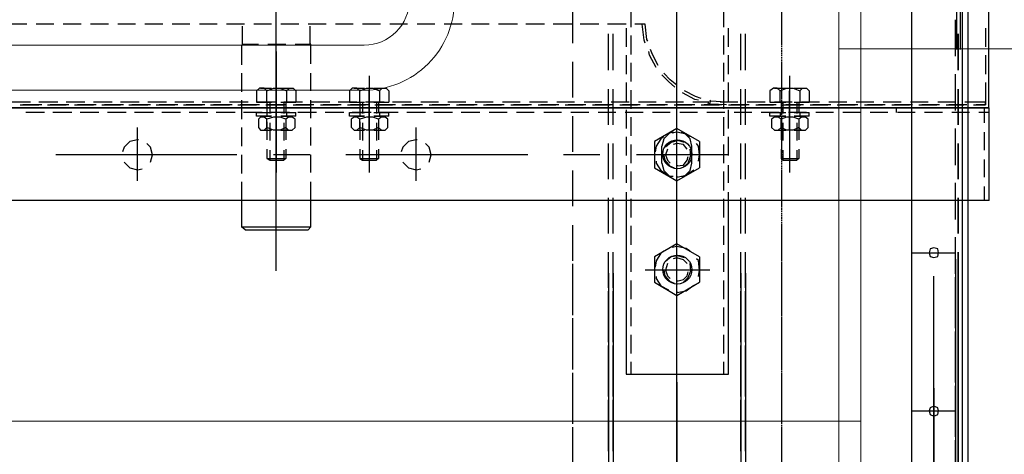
# Model space of a CAD drawing. Header units: millimetres. Extents: x -1574 to 74790, y -2818 to 13830.
# Tile 61 of 92: x 15150 to 15478, y 7409 to 7553. Entities that reach past the tile are written whole.
import ezdxf
from ezdxf.enums import TextEntityAlignment as Align

# ---------------------------------------------------------------- set-up
doc = ezdxf.new("R2010")
doc.units = ezdxf.units.MM
doc.header["$MEASUREMENT"] = 0
doc.linetypes.add('DASHED', pattern=[0.75, 0.5, -0.25])
doc.layers.get('0').update_dxf_attribs({"lineweight": 5})
for name, color, linetype, lineweight, true_color in [('A-CEILING-01', 7, 'Continuous', 5, 0xd56ca8), ('A-CEILING-05', 7, 'Continuous', 5, 0x139b48), ('ACMV-FA-DUCT', 150, 'Continuous', 20, 0x007fff), ('M-MEP-ELLG-LIGHT', 5, 'Continuous', 15, 0x0000ff), ('RCP LAYOUT', 9, 'Continuous', 13, 0x808080)]:
    doc.layers.add(name, color=color, linetype=linetype, lineweight=lineweight, true_color=true_color)
doc.layers.add('A-LIGHT', color=1, linetype='Continuous', lineweight=5)
doc.layers.add('ACMV-DUCT-THERMAL-EXT-INS', color=9, linetype='DASHED', true_color=0x808080)
doc.layers.add('ACMV-EQP-CHW', color=30, linetype='Continuous', true_color=0xff7f00)
doc.layers.add('ACMV-SA-DUCT-TAG', color=7, linetype='Continuous')
doc.styles.add('Romans', font='Romans.shx')
doc.styles.get("Standard").update_dxf_attribs({"font": 'romans.shx'})
doc.dimstyles.new('100_Romans_Dot', dxfattribs={"dimtxt": 100, "dimasz": 100, "dimexe": 50, "dimexo": 50, "dimgap": 50, "dimtad": 1, "dimdec": 0, "dimzin": 0, "dimdsep": 46, "dimtxsty": 'Romans', "dimblk": 'DOT', "dimcen": 0.09, "dimclrd": 256, "dimclre": 256, "dimadec": 0, "dimazin": 0, "dimtfac": 1, "dimtdec": 0, "dimtofl": 0, "dimtmove": 0, "dimatfit": 3, "dimldrblk": 'DOT', "dimfxl": 1, "dimtolj": 1, "dimtzin": 0, "dimarcsym": 0})

# ---------------------------------------------------------------- blocks, each defined once
blk = doc.blocks.new('LIGHT-600X600MM')
at = {"color": 0}
blk.add_line((300, 0), (-300, 0), dxfattribs=at)
blk.add_lwpolyline([(-300, 300), (-300, -300), (300, -300), (300, 300)], close=True, dxfattribs=at)
for points in [[(-165, 160), (-165, 140, 0.414214), (-135, 110), (135, 110, 0.414214), (165, 140), (165, 160, 0.414214), (135, 190), (-135, 190, 0.414214)], [(-150, 160), (-150, 140, 0.414214), (-135, 125), (135, 125, 0.414214), (150, 140), (150, 160, 0.414214), (135, 175), (-135, 175, 0.414214)]]:
    blk.add_lwpolyline(points, format="xyb", close=True, dxfattribs=at)
blk.add_attdef('E', text='', height=100).set_placement((400, 250), align=Align.MIDDLE_CENTER)
blk = doc.blocks.new('A$C98a85b24')
at = {"layer": 'M-MEP-ELLG-LIGHT', "color": 8, "true_color": 0x808080}
blk.add_blockref('LIGHT-600X600MM', (10939.99, 7419.99), dxfattribs=at)
blk = doc.blocks.new('XR-CP-DS')
at = {"layer": 'A-CEILING-01', "true_color": 0x808080}
h = blk.add_hatch(dxfattribs=at)
h.set_pattern_fill('ANSI37', color=8, scale=2000)
edge = h.paths.add_edge_path()
edge.add_line((17350, 13380), (12020, 13380))
edge.add_line((12020, 13380), (12020, 13280))
edge.add_line((12020, 13280), (11820, 13280))
edge.add_line((11820, 13280), (11820, 13380))
edge.add_line((11820, 13380), (6090, 13380))
edge.add_line((6090, 13380), (6090, 13280))
edge.add_line((6090, 13280), (5890, 13280))
edge.add_line((5890, 13280), (5890, 13380))
edge.add_line((5890, 13380), (350, 13380))
edge.add_line((350, 13380), (200, 13380))
edge.add_line((200, 13380), (200, 4520))
edge.add_line((200, 4520), (650, 4520))
edge.add_line((650, 4520), (650, 4220))
edge.add_line((650, 4220), (200, 4220))
edge.add_line((200, 4220), (200, 3270))
edge.add_line((200, 3270), (3945, 3270))
edge.add_line((3945, 3270), (3945, 3920))
edge.add_line((3945, 3920), (6135, 3920))
edge.add_line((6135, 3920), (6135, 3270))
edge.add_line((6135, 3270), (9805, 3270))
edge.add_line((9805, 3270), (9805, 3070))
edge.add_line((9805, 3070), (10125.7, 3070))
edge.add_line((10125.7, 3070), (10125.7, 3423))
edge.add_line((10125.7, 3423), (11242.06, 4539.36))
edge.add_line((11242.06, 4539.36), (10770.13, 5011.3))
edge.add_line((10770.13, 5011.3), (11904.42, 6145.58))
edge.add_line((11904.42, 6145.58), (14298.83, 8540))
edge.add_line((14298.83, 8540), (14450, 8540))
edge.add_line((14450, 8540), (14450, 9620))
edge.add_line((14450, 9620), (14450, 12330))
edge.add_arc((15200, 12330), 750, 90, 180, ccw=False)
edge.add_line((15200, 13080), (17350, 13080))
edge.add_line((17350, 13080), (17350, 13380))
h.paths.add_polyline_path([(5890.13, 11294.23), (6090.12, 11294.23), (6090.12, 11094.22), (5890.13, 11094.22)], flags=16)
h.paths.add_polyline_path([(5890.13, 9330), (6090.12, 9330), (6090.12, 9129.99), (5890.13, 9129.99)], flags=16)
h.paths.add_polyline_path([(5890, 8418.41), (6090, 8418.41), (6090, 8218.41), (5890, 8218.41)], flags=16)
h.paths.add_polyline_path([(5890, 6030), (6090, 6030), (6090, 5829.99), (5890, 5829.99)], flags=16)
h.paths.add_polyline_path([(11820, 8418.41), (12020, 8418.41), (12020, 8218.41), (11820, 8218.41)], flags=16)
h.paths.add_polyline_path([(11820, 9330), (12020, 9330), (12020, 9129.99), (11820, 9129.99)], flags=16)
h.paths.add_polyline_path([(11820.13, 11294.23), (12020.12, 11294.23), (12020.12, 11094.22), (11820.13, 11094.22)], flags=16)
at = {"layer": 'A-CEILING-05', "color": 8, "linetype": 'Continuous', "true_color": 0x808080}
blk.add_line((15430, 3520), (15430, 9520), dxfattribs=at)
at = {"layer": 'A-LIGHT', "color": 8, "true_color": 0x808080}
blk.add_blockref('A$C98a85b24', (4190, 0), dxfattribs=at)
blk = doc.blocks.new('A$C5c7590bd')
at = {"layer": 'ACMV-DUCT-THERMAL-EXT-INS'}
blk.add_lwpolyline([(-3336.23, 1998.53), (-3361.26, 2449.09), (-3360.29, 2696.28), (-3360.29, 2883.47, -0.413414), (-2441.32, 3802.46), (203.74, 3806.26), (203.77, 9539), (841.77, 9539), (841.74, 3168.31), (-2441.28, 3164.46, 0.414227), (-2722.29, 2883.46), (-2722.29, 2446.78), (-2747.32, 1995.8)], format="xyb", dxfattribs=at)
at = {"layer": 'ACMV-FA-DUCT'}
for points in [[(222.77, 9520), (822.77, 9520), (822.74, 7543.72), (222.74, 7543.72)], [(222.74, 7543.72), (822.74, 7543.72), (822.74, 7243.72), (222.74, 7243.72)]]:
    blk.add_lwpolyline(points, close=True, dxfattribs=at)
blk = doc.blocks.new('AHU-5 TR-CARRIER')
at = {"layer": 'ACMV-EQP-CHW'}
for points in [[(45.85, 493.93), (1154.54, 493.93), (1154.54, 747.45)], [(44.6, 510.77), (1185.41, 510.77), (1185.41, 706.29)], [(538.23, 519.5), (901.81, 519.5)], [(875.3, 518.57), (881.54, 518.57)], [(884.34, 518.57), (890.59, 518.57)], [(893.39, 518.57), (900.87, 518.57)], [(899.94, 518.57), (899.94, 511.71)], [(900.87, 518.57), (899.95, 518.57)], [(900.87, 514.52), (900.87, 518.57)], [(900.87, 518.56), (900.87, 515.45)], [(901.81, 519.81), (901.81, 84.51)], [(932.67, 519.81), (901.81, 519.81)], [(901.81, 82.02), (901.81, 519.5)], [(906.79, 518.26), (901.81, 518.26)], [(903.37, 519.81), (903.37, 516.38)], [(915.84, 518.26), (909.92, 518.26)], [(924.88, 518.26), (918.96, 518.26)], [(932.67, 518.26), (928, 518.26)], [(932.67, 519.81), (932.67, 84.51)], [(45.85, 512.65), (1157.35, 512.65)], [(900.87, 512.33), (900.87, 506.4)], [(900.87, 505.47), (900.87, 511.39)], [(903.37, 513.27), (903.37, 507.35)], [(557.87, 510.15), (882.47, 510.15)], [(867.82, 508.9), (882.47, 508.9)], [(884.66, 508.59), (872.5, 508.59)], [(902.75, 508.59), (890.59, 508.59)], [(899.94, 508.59), (899.94, 502.67)], [(920.84, 508.59), (908.67, 508.59)], [(938.92, 508.59), (926.76, 508.59)], [(957, 508.59), (944.84, 508.59)], [(949.99, 493.93), (949.99, 508.59)], [(952.17, 508.59), (1180.27, 508.59)], [(970.25, 508.59), (958.09, 508.59)], [(975.1, 508.59), (962.92, 508.59)], [(988.34, 508.59), (976.18, 508.59)], [(993.17, 508.59), (981.32, 508.59)], [(1006.42, 508.59), (994.26, 508.59)], [(1011.27, 508.59), (999.41, 508.59)], [(1002.53, 493.93), (1002.53, 508.59)], [(1024.51, 508.59), (1012.35, 508.59)], [(903.37, 504.22), (903.37, 498.3)], [(900.87, 503.29), (900.87, 497.37)], [(900.87, 496.42), (900.87, 502.35)], [(1162.8, 501.42), (957.78, 501.42)], [(995.05, 501.42), (1029.96, 501.42)], [(899.94, 499.55), (899.94, 493.62)], [(900.87, 494.25), (900.87, 488.32)], [(903.37, 495.18), (903.37, 489.25)], [(900.87, 487.38), (900.87, 493.31)], [(899.94, 490.5), (899.94, 484.57)], [(903.37, 488.95), (901.81, 488.95)], [(900.87, 485.2), (900.87, 479.28)], [(903.37, 486.14), (903.37, 480.21)], [(899.94, 481.47), (899.94, 475.53)], [(900.87, 478.34), (900.87, 484.27)], [(900.87, 476.16), (900.87, 470.24)], [(900.87, 469.3), (900.87, 475.22)], [(903.37, 477.1), (903.37, 471.17)], [(899.94, 472.42), (899.94, 466.5)], [(903.37, 468.05), (903.37, 462.13)], [(900.87, 467.11), (900.87, 461.19)], [(900.87, 460.25), (900.87, 466.18)], [(899.94, 463.37), (899.94, 457.45)], [(896.2, 456.83), (895.25, 457.77), (895.25, 459.01), (896.2, 459.94)], [(895.25, 454.96), (895.25, 458.7)], [(896.2, 459.94), (899.95, 459.94)], [(899.94, 454.96), (899.94, 459.94)], [(903.37, 454.96), (903.37, 459.94)], [(904.61, 459.94), (903.37, 459.94)], [(903.37, 459.01), (903.37, 453.09)], [(904.61, 459.94), (904.61, 454.96)], [(904.61, 454.96), (904.61, 458.39)], [(905.55, 459.63), (904.92, 458.7), (904.92, 457.45), (905.55, 456.52), (904.92, 454.64), (904.92, 452.46), (905.55, 450.59), (904.92, 449.66), (904.92, 448.4), (905.55, 447.47), (908.36, 447.47)], [(908.36, 459.63), (905.56, 459.63)], [(908.36, 456.52), (909.29, 457.45), (909.29, 458.7), (908.36, 459.63)], [(909.29, 454.96), (909.29, 458.39)], [(896.2, 450.28), (895.25, 452.46), (895.25, 454.64), (896.2, 456.82), (899.95, 456.82)], [(899.94, 456.52), (903.37, 456.52)], [(899.94, 455.89), (903.67, 455.89)], [(900.87, 458.07), (900.87, 452.15)], [(900.87, 451.21), (900.87, 457.13)], [(903.37, 456.83), (904.61, 456.83)], [(905.56, 456.51), (908.36, 456.51), (909.29, 454.64), (909.29, 452.46), (908.36, 450.59), (905.56, 450.59)], [(906.48, 456.52), (912.42, 456.52)], [(906.8, 455.89), (912.72, 455.89)], [(915.53, 456.52), (918.64, 456.52)], [(915.84, 455.89), (919.27, 455.89)], [(918.64, 450.59), (918.64, 456.51), (919.27, 455.89)], [(918.64, 450.59), (919.27, 451.21), (919.27, 455.89)], [(891.21, 453.4), (923.32, 453.4)], [(895.25, 448.41), (895.25, 452.15)], [(909.29, 453.4), (896.2, 453.4)], [(899.63, 453.4), (908.67, 453.4)], [(899.94, 454.33), (899.94, 448.4)], [(899.95, 446.85), (899.95, 452.15)], [(903.37, 446.85), (903.37, 452.15)], [(904.61, 448.72), (904.61, 452.15)], [(904.61, 452.15), (904.61, 446.84)], [(909.29, 448.72), (909.29, 452.15)], [(880.29, 450.9), (868.13, 450.9)], [(898.38, 450.9), (886.53, 450.9)], [(899.95, 450.28), (896.2, 450.28), (895.25, 449.34), (895.25, 448.1), (896.2, 446.85), (899.95, 446.85)], [(899.94, 451.21), (903.67, 451.21)], [(899.94, 450.59), (903.37, 450.59)], [(900.87, 449.03), (900.87, 443.11)], [(903.37, 450.28), (904.61, 450.28)], [(903.37, 449.96), (903.37, 444.04)], [(916.46, 450.9), (904.62, 450.9)], [(906.48, 450.59), (912.42, 450.59)], [(906.8, 451.21), (912.72, 451.21)], [(908.36, 447.47), (909.29, 448.41), (909.29, 449.65), (908.36, 450.59)], [(915.53, 450.59), (918.64, 450.59)], [(915.84, 451.21), (919.27, 451.21)], [(934.54, 450.9), (922.7, 450.9)], [(952.64, 450.9), (940.79, 450.9)], [(965.89, 450.9), (953.73, 450.9)], [(970.72, 450.9), (958.87, 450.9)], [(983.97, 450.9), (971.81, 450.9)], [(988.81, 450.9), (976.96, 450.9)], [(1002.05, 450.9), (989.9, 450.9)], [(1006.89, 450.9), (995.04, 450.9)], [(1020.14, 450.9), (1007.98, 450.9)], [(1025.29, 450.9), (1013.13, 450.9)], [(899.94, 445.29), (899.94, 439.37)], [(900.87, 442.17), (900.87, 448.1)], [(904.61, 446.85), (903.37, 446.85)], [(889.34, 438.74), (877.18, 438.74)], [(907.42, 438.74), (895.57, 438.74)], [(900.87, 439.99), (900.87, 434.07)], [(900.87, 433.13), (900.87, 439.05)], [(903.37, 440.93), (903.37, 435)], [(925.5, 438.74), (913.65, 438.74)], [(943.59, 438.74), (931.74, 438.74)], [(961.68, 438.74), (949.82, 438.74)], [(956.84, 438.74), (1184.94, 438.74)], [(974.94, 438.74), (962.77, 438.74)], [(979.76, 438.74), (967.92, 438.74)], [(993.01, 438.74), (980.86, 438.74)], [(997.86, 438.74), (986, 438.74)], [(1011.1, 438.74), (998.94, 438.74)], [(1015.93, 438.74), (1004.08, 438.74)], [(889.34, 437.18), (877.18, 437.18)], [(907.42, 437.18), (895.57, 437.18)], [(899.94, 436.24), (899.94, 430.32)], [(925.5, 437.18), (913.65, 437.18)], [(943.59, 437.18), (931.74, 437.18)], [(961.68, 437.18), (949.82, 437.18)], [(956.84, 437.18), (1184.94, 437.18)], [(974.94, 437.18), (962.77, 437.18)], [(979.76, 437.18), (967.92, 437.18)], [(993.01, 437.18), (980.86, 437.18)], [(997.86, 437.18), (986, 437.18)], [(1011.1, 437.18), (998.94, 437.18)], [(1015.93, 437.18), (1004.08, 437.18)], [(881.54, 433.13), (875.29, 433.13)], [(890.59, 433.13), (884.34, 433.13)], [(899.63, 433.13), (893.39, 433.13)], [(899.94, 432.5), (899.63, 427.21), (899.31, 426.89)], [(900.87, 432.5), (900.56, 427.21), (900.25, 426.27)], [(908.67, 433.13), (902.44, 433.13)], [(917.71, 433.13), (911.48, 433.13)], [(917.4, 432.82), (917.4, 402.57)], [(926.76, 433.13), (920.84, 433.13)], [(932.67, 433.13), (929.88, 433.13)], [(932.67, 399.13), (990.37, 399.13), (990.37, 433.13), (932.67, 433.13)], [(875, 431.57), (868.76, 431.57)], [(884.04, 431.57), (877.81, 431.57)], [(893.08, 431.57), (886.84, 431.57)], [(902.11, 431.57), (895.89, 431.57)], [(900.87, 430.94), (900.87, 425.01)], [(900.87, 424.08), (900.87, 430.01)], [(903.37, 431.88), (903.37, 425.95)], [(911.16, 431.57), (904.93, 431.57)], [(920.2, 431.57), (913.98, 431.57)], [(929.25, 431.57), (923.01, 431.57)], [(938.29, 431.57), (932.05, 431.57)], [(947.33, 431.57), (941.1, 431.57)], [(956.37, 431.57), (950.14, 431.57)], [(965.42, 431.57), (959.19, 431.57)], [(974.46, 431.57), (968.23, 431.57)], [(983.51, 431.57), (977.27, 431.57)], [(990.37, 431.57), (986.31, 431.57)], [(899.94, 427.21), (899.94, 421.28)], [(917.4, 426.89), (917.4, 405.38)], [(955.75, 426.89), (955.75, 405.38)], [(898.69, 424.08), (898.06, 422.22), (896.2, 418.47)], [(899.32, 423.15), (899, 421.9), (896.82, 417.84)], [(903.37, 422.83), (903.37, 416.91)], [(913.03, 423.46), (908.67, 415.97), (913.03, 408.5)], [(913.03, 423.46), (921.77, 423.46)], [(919.58, 423.15), (917.4, 423.46), (914.59, 423.15), (913.65, 422.53)], [(921.77, 408.5), (926.13, 415.97), (921.77, 423.46)], [(951.39, 423.46), (947.02, 415.97), (951.39, 408.5)], [(951.39, 423.46), (959.81, 423.46)], [(957.93, 423.15), (955.75, 423.46), (952.63, 423.15), (952.01, 422.53)], [(959.81, 408.5), (964.17, 415.97), (959.81, 423.46)], [(900.87, 421.91), (900.87, 415.97)], [(900.87, 415.04), (900.87, 420.97)], [(914.59, 420.97), (912.09, 420.34), (910.23, 418.47), (909.91, 417.53)], [(911.48, 420.34), (910.54, 419.1), (909.92, 415.97), (910.22, 414.42)], [(915.53, 419.41), (913.97, 418.15), (913.65, 415.97), (913.97, 414.73)], [(920.21, 420.97), (914.59, 420.97)], [(921.45, 418.16), (920.2, 419.72), (917.71, 420.66), (915.53, 420.34)], [(921.14, 416.29), (921.14, 415.97), (920.84, 418.16), (919.27, 419.41), (918.02, 419.72)], [(924.57, 417.53), (924.57, 418.47), (922.7, 420.34), (920.21, 420.97)], [(924.88, 416.29), (924.88, 415.97), (924.26, 419.1), (922.7, 421.28), (922.4, 421.59)], [(949.51, 420.34), (948.59, 419.1), (947.96, 415.97), (948.27, 414.42)], [(953.57, 419.41), (952.33, 418.15), (951.7, 415.97), (952.01, 414.73)], [(959.81, 418.16), (958.25, 419.72), (956.06, 420.66), (953.57, 420.34)], [(959.49, 416.29), (959.49, 415.97), (958.87, 418.16), (957.63, 419.41), (956.37, 419.72)], [(963.23, 416.29), (963.23, 415.97), (962.62, 419.1), (961.06, 421.28), (960.75, 421.59)], [(905.24, 415.97), (844.75, 415.97)], [(943.59, 415.97), (883.41, 415.97)], [(894.32, 415.97), (892.45, 413.8), (890.27, 411.61)], [(936.74, 415.97), (898.06, 415.97)], [(899.94, 418.16), (899.94, 412.23)], [(913.35, 418.47), (912.72, 416.29), (913.35, 414.1), (914.9, 412.23)], [(929.24, 415.97), (917.4, 415.97)], [(1005.95, 415.97), (941.4, 415.97)], [(951.7, 418.47), (951.07, 416.29), (951.39, 414.1), (952.95, 412.23)], [(967.92, 415.97), (955.75, 415.97)], [(1040.26, 415.97), (979.76, 415.97)], [(993, 415.97), (1173.1, 415.97)], [(1017.03, 415.97), (1005.18, 415.97)], [(894.95, 415.35), (893.08, 413.17), (890.89, 410.99)], [(900.87, 412.85), (900.87, 406.93)], [(903.37, 413.79), (903.37, 407.87)], [(909.92, 414.73), (910.22, 413.48), (912.09, 411.61), (914.59, 410.98)], [(915.53, 412.85), (917.4, 412.23), (919.27, 412.85), (920.21, 413.79)], [(917.72, 411.61), (919.27, 411.93), (921.14, 413.48), (921.77, 415.05)], [(919.58, 409.12), (920.21, 409.12), (922.7, 410.68), (924.26, 413.17)], [(920.2, 410.99), (922.7, 411.61), (924.57, 413.48), (924.57, 414.73)], [(953.57, 412.85), (955.75, 412.23), (957.63, 412.85), (958.56, 413.79)], [(955.75, 411.61), (957.63, 411.93), (959.49, 413.48), (960.12, 415.05)], [(957.93, 409.12), (958.56, 409.12), (961.06, 410.68), (962.3, 413.17)], [(887.78, 409.74), (884.04, 407.87), (882.47, 407.24)], [(888.4, 409.12), (884.34, 406.93), (883.1, 406.62)], [(899.94, 409.12), (899.94, 403.2)], [(900.87, 406), (900.87, 411.93)], [(911.48, 411.61), (912.09, 410.68), (914.59, 409.12), (916.46, 408.81)], [(920.21, 410.98), (914.59, 410.98)], [(949.51, 411.61), (950.14, 410.68), (952.64, 409.12), (954.82, 408.81)], [(879.66, 406.31), (879.04, 406), (874.05, 405.38), (874.05, 401.95)], [(913.03, 408.5), (921.77, 408.5)], [(951.39, 408.5), (959.81, 408.5)], [(880.29, 405.38), (879.36, 405.06), (874.05, 404.44)], [(900.87, 403.82), (900.87, 397.89)], [(900.87, 396.96), (900.87, 402.88)], [(903.37, 404.75), (903.37, 398.83)], [(868.76, 400.7), (875, 400.7)], [(877.8, 400.7), (884.04, 400.7)], [(886.84, 400.7), (893.08, 400.7)], [(895.89, 400.7), (902.11, 400.7)], [(899.94, 400.07), (899.94, 394.15)], [(904.93, 400.7), (911.16, 400.7)], [(913.97, 400.7), (920.21, 400.7)], [(923.01, 400.7), (929.25, 400.7)], [(932.05, 400.7), (938.29, 400.7)], [(941.1, 400.7), (947.33, 400.7)], [(950.15, 400.7), (956.37, 400.7)], [(959.19, 400.7), (965.42, 400.7)], [(968.23, 400.7), (974.46, 400.7)], [(977.27, 400.7), (983.51, 400.7)], [(986.31, 400.7), (990.37, 400.7)], [(874.05, 399.13), (874.05, 392.9)], [(875.29, 399.13), (881.54, 399.13)], [(884.34, 399.13), (890.59, 399.13)], [(893.39, 399.13), (899.63, 399.13)], [(902.44, 399.13), (908.67, 399.13)], [(911.48, 399.13), (917.72, 399.13)], [(920.84, 399.13), (926.76, 399.13)], [(929.88, 399.13), (932.68, 399.13)], [(889.34, 394.77), (877.18, 394.77)], [(889.34, 393.21), (877.18, 393.21)], [(907.42, 394.77), (895.57, 394.77)], [(907.42, 393.21), (895.57, 393.21)], [(900.87, 394.77), (900.87, 388.85)], [(900.87, 387.92), (900.87, 393.84)], [(903.37, 395.71), (903.37, 389.79)], [(925.5, 394.77), (913.65, 394.77)], [(925.5, 393.21), (913.65, 393.21)], [(943.59, 394.77), (931.74, 394.77)], [(943.59, 393.21), (931.74, 393.21)], [(961.68, 394.77), (949.82, 394.77)], [(961.68, 393.21), (949.82, 393.21)], [(956.84, 394.77), (1184.94, 394.77)], [(956.84, 393.21), (1184.94, 393.21)], [(974.94, 394.77), (962.77, 394.77)], [(974.94, 393.21), (962.77, 393.21)], [(979.76, 394.77), (967.92, 394.77)], [(979.76, 393.21), (967.92, 393.21)], [(993.01, 394.77), (980.86, 394.77)], [(993.01, 393.21), (980.86, 393.21)], [(997.86, 394.77), (986, 394.77)], [(997.86, 393.21), (986, 393.21)], [(1011.1, 394.77), (998.94, 394.77)], [(1011.1, 393.21), (998.94, 393.21)], [(1015.93, 394.77), (1004.08, 394.77)], [(1015.93, 393.21), (1004.08, 393.21)], [(874.05, 390.09), (874.05, 383.86)], [(899.94, 391.03), (899.94, 385.11)], [(917.4, 390.41), (917.4, 378.25)], [(903.37, 386.66), (903.37, 380.75)], [(900.87, 385.73), (900.87, 379.8)], [(900.87, 378.87), (900.87, 384.8)], [(880.29, 381.37), (868.13, 381.37)], [(874.05, 381.06), (874.05, 374.81)], [(898.38, 381.37), (886.53, 381.37)], [(899.94, 381.98), (899.94, 376.06)], [(916.46, 381.37), (904.62, 381.37)], [(934.54, 381.37), (922.7, 381.37)], [(952.64, 381.37), (940.79, 381.37)], [(965.89, 381.37), (953.73, 381.37)], [(970.72, 381.37), (958.87, 381.37)], [(983.97, 381.37), (971.81, 381.37)], [(988.81, 381.37), (976.96, 381.37)], [(1002.05, 381.37), (989.9, 381.37)], [(1006.89, 381.37), (995.04, 381.37)], [(1020.15, 381.37), (1007.98, 381.37)], [(1025.29, 381.37), (1013.13, 381.37)], [(900.87, 376.69), (900.87, 370.76)], [(903.37, 377.63), (903.37, 371.7)], [(900.87, 369.83), (900.87, 375.75)], [(874.05, 372.01), (874.05, 365.78)], [(899.94, 372.94), (899.94, 367.02)], [(900.87, 367.64), (900.87, 361.71)], [(900.87, 360.78), (900.87, 366.71)], [(903.37, 368.58), (903.37, 362.65)], [(899.94, 363.91), (899.94, 357.98)], [(917.4, 366.4), (917.4, 305.9)], [(874.05, 362.97), (874.05, 356.73)], [(900.87, 358.6), (900.87, 352.68)], [(900.87, 351.74), (900.87, 357.66)], [(903.37, 359.54), (903.37, 353.61)], [(874.05, 353.61), (874.05, 347.69)], [(899.94, 354.86), (899.94, 348.93)], [(903.37, 350.49), (903.37, 344.26)], [(900.87, 349.56), (900.87, 343.63)], [(900.87, 342.7), (900.87, 348.62)], [(874.05, 344.57), (874.05, 338.65)], [(899.94, 345.81), (899.94, 339.89)], [(900.87, 340.51), (900.87, 334.59)], [(903.37, 341.45), (903.37, 335.21)], [(900.87, 333.66), (900.87, 339.58)], [(874.05, 335.53), (874.05, 329.61)], [(899.94, 336.78), (899.94, 330.85)], [(919.9, 333.66), (917.4, 334.28), (914.9, 333.66), (913.65, 332.4)], [(900.87, 331.48), (900.87, 325.55)], [(903.37, 332.41), (903.37, 326.17)], [(919.9, 324.92), (921.76, 326.79), (922.39, 329.29), (922.07, 330.85)], [(899.94, 327.73), (899.94, 321.49)], [(900.87, 324.61), (900.87, 330.53)], [(926.13, 329.29), (908.36, 329.29)], [(912.42, 329.6), (912.42, 329.29), (913.03, 326.79), (914.9, 324.92), (916.46, 324.3)], [(874.05, 326.48), (874.05, 320.56)], [(900.87, 322.43), (900.87, 316.5)], [(900.87, 315.57), (900.87, 321.49)], [(903.37, 323.37), (903.37, 317.13)], [(896.2, 317.13), (895.25, 318.07), (895.25, 319.31), (896.2, 320.25)], [(895.25, 315.26), (895.25, 319)], [(896.2, 320.25), (899.95, 320.25)], [(899.94, 315.26), (899.94, 320.25)], [(899.94, 318.69), (899.94, 312.46)], [(903.37, 315.26), (903.37, 320.25)], [(904.61, 320.25), (903.37, 320.25)], [(904.61, 320.25), (904.61, 315.26)], [(904.61, 315.26), (904.61, 318.69)], [(905.55, 319.93), (904.92, 319), (904.92, 317.76), (905.55, 316.82), (904.92, 314.94), (904.92, 312.76), (905.55, 310.58), (904.92, 309.64), (904.92, 308.71), (905.55, 307.77), (908.36, 307.77)], [(908.36, 319.94), (905.56, 319.94)], [(908.36, 316.82), (909.29, 317.76), (909.29, 319), (908.36, 319.94)], [(909.29, 315.26), (909.29, 318.69)], [(874.05, 317.44), (874.05, 311.51)], [(896.2, 310.58), (895.25, 312.76), (895.25, 314.94), (896.2, 317.13), (899.95, 317.13)], [(899.94, 316.82), (903.37, 316.82)], [(899.94, 316.19), (903.67, 316.19)], [(903.37, 317.13), (904.61, 317.13)], [(903.37, 314.32), (903.37, 308.08)], [(905.56, 316.82), (908.36, 316.82), (909.29, 314.94), (909.29, 312.76), (908.36, 310.58), (905.56, 310.58)], [(906.48, 316.82), (912.42, 316.82)], [(906.8, 316.19), (912.72, 316.19)], [(915.53, 316.82), (918.64, 316.82)], [(915.84, 316.19), (919.27, 316.19)], [(918.64, 310.58), (918.64, 316.82), (919.27, 316.19)], [(918.64, 310.58), (919.27, 311.52), (919.27, 316.19)], [(891.21, 313.7), (923.32, 313.7)], [(895.25, 308.71), (895.25, 312.14)], [(909.29, 313.7), (896.2, 313.7)], [(899.63, 313.7), (908.67, 313.7)], [(899.94, 311.52), (903.67, 311.52)], [(899.95, 307.15), (899.95, 312.14)], [(900.87, 313.38), (900.87, 307.46)], [(900.87, 306.52), (900.87, 312.45)], [(903.37, 307.15), (903.37, 312.14)], [(904.61, 309.02), (904.61, 312.14)], [(904.61, 312.14), (904.61, 307.15)], [(906.8, 311.52), (912.72, 311.52)], [(909.29, 309.02), (909.29, 312.14)], [(915.84, 311.52), (919.27, 311.52)], [(874.05, 308.39), (874.05, 302.48)], [(899.95, 310.58), (896.2, 310.58), (895.25, 309.64), (895.25, 308.08), (896.2, 307.15), (899.95, 307.15)], [(899.94, 310.58), (903.37, 310.58)], [(899.94, 309.64), (899.94, 303.41)], [(903.37, 310.58), (904.61, 310.58)], [(906.48, 310.58), (912.42, 310.58)], [(908.36, 307.78), (909.29, 308.71), (909.29, 309.64), (908.36, 310.58)], [(915.53, 310.58), (918.64, 310.58)], [(904.61, 307.15), (903.37, 307.15)], [(903.37, 305.27), (903.37, 299.04)], [(900.87, 304.35), (900.87, 298.42)], [(900.87, 297.48), (900.87, 303.41)], [(874.05, 299.36), (874.05, 293.43)], [(899.94, 300.6), (899.94, 294.36)], [(900.87, 295.3), (900.87, 289.38)], [(903.37, 296.23), (903.37, 290)], [(880.6, 294.36), (880.6, 294.06), (880.29, 294.06), (874.68, 294.06)], [(880.6, 289.06), (880.6, 294.36)], [(887.15, 294.36), (880.6, 294.36)], [(896.2, 294.36), (890.26, 294.36)], [(905.24, 294.36), (899.32, 294.36)], [(899.94, 291.56), (899.94, 285.31)], [(900.87, 288.44), (900.87, 294.36)], [(914.29, 294.36), (908.36, 294.36)], [(923.32, 294.36), (917.4, 294.36)], [(917.4, 294.06), (917.4, 281.89)], [(932.68, 294.36), (926.44, 294.36)], [(942.35, 272.54), (941.41, 271.29), (941.41, 294.36), (932.67, 294.36)], [(941.41, 294.36), (942.35, 293.43)], [(942.35, 272.53), (942.35, 293.43)], [(874.05, 290.31), (874.05, 284.39)], [(896.2, 286.26), (895.25, 287.19), (895.25, 288.44), (896.2, 289.38)], [(895.25, 284.39), (895.25, 288.13)], [(896.2, 289.38), (899.95, 289.38)], [(899.94, 284.39), (899.94, 289.38)], [(903.37, 284.39), (903.37, 289.38)], [(904.61, 289.38), (903.37, 289.38)], [(904.61, 289.38), (904.61, 284.39)], [(905.55, 289.06), (904.92, 288.13), (904.92, 286.88), (905.55, 285.95), (904.92, 284.08), (904.92, 281.89), (905.55, 279.7), (904.92, 278.78), (904.92, 277.53), (905.55, 276.9), (908.36, 276.9)], [(908.36, 289.06), (905.56, 289.06)], [(908.36, 285.95), (909.29, 286.89), (909.29, 288.13), (908.36, 289.06)], [(880.6, 280.02), (880.6, 285.95)], [(896.2, 279.71), (895.25, 281.89), (895.25, 284.08), (896.2, 286.26), (899.95, 286.26)], [(899.94, 285.95), (903.37, 285.95)], [(899.94, 285.32), (903.67, 285.32)], [(900.87, 286.26), (900.87, 280.03)], [(900.87, 279.4), (900.87, 285.31)], [(903.37, 287.19), (903.37, 280.96)], [(903.37, 286.26), (904.61, 286.26)], [(904.61, 284.39), (904.61, 287.81)], [(905.56, 285.95), (908.36, 285.95), (909.29, 284.08), (909.29, 281.89), (908.36, 279.71), (905.56, 279.71)], [(906.48, 285.95), (912.42, 285.95)], [(906.8, 285.32), (912.72, 285.32)], [(909.29, 284.39), (909.29, 287.81)], [(915.53, 285.95), (918.64, 285.95)], [(915.84, 285.32), (919.27, 285.32)], [(918.64, 279.71), (918.64, 285.95), (919.27, 285.32)], [(918.64, 279.71), (919.27, 280.64), (919.27, 285.32)], [(919.27, 282.83), (866.87, 282.83)], [(880.92, 282.83), (868.76, 282.83)], [(956.07, 282.83), (878.73, 282.83)], [(883.1, 282.83), (913.65, 282.83)], [(891.21, 282.83), (923.32, 282.83)], [(947.96, 282.83), (893.07, 282.83)], [(899.63, 282.83), (908.67, 282.83)], [(899.94, 282.52), (899.94, 276.28)], [(874.05, 281.27), (874.05, 275.34)], [(895.25, 277.53), (895.25, 281.27)], [(899.95, 279.71), (896.2, 279.71), (895.25, 278.78), (895.25, 277.21), (896.2, 276.28), (899.95, 276.28)], [(899.94, 280.64), (903.67, 280.64)], [(899.94, 279.71), (903.37, 279.71)], [(899.95, 276.28), (899.95, 281.27)], [(903.37, 276.28), (903.37, 281.27)], [(903.37, 279.71), (904.61, 279.71)], [(904.61, 278.14), (904.61, 281.27)], [(904.61, 281.27), (904.61, 276.28)], [(906.48, 279.71), (912.42, 279.71)], [(906.8, 280.64), (912.72, 280.64)], [(908.36, 276.9), (909.29, 277.53), (909.29, 278.77), (908.36, 279.71)], [(909.29, 278.14), (909.29, 281.27)], [(915.53, 279.71), (918.64, 279.71)], [(915.84, 280.64), (919.27, 280.64)], [(880.6, 271.61), (880.6, 276.9)], [(900.87, 277.21), (900.87, 270.97)], [(900.87, 270.04), (900.87, 276.28)], [(903.37, 278.14), (903.37, 271.91)], [(904.61, 276.28), (903.37, 276.28)], [(874.05, 272.22), (874.05, 266.3)], [(899.94, 273.48), (899.94, 267.24)], [(880.6, 271.61), (874.68, 271.61)], [(881.23, 271.29), (880.92, 271.6), (880.6, 271.6)], [(881.23, 271.29), (887.47, 271.29)], [(890.27, 271.29), (896.51, 271.29)], [(899.31, 271.29), (905.55, 271.29)], [(903.37, 269.11), (903.37, 262.87)], [(908.36, 271.29), (914.59, 271.29)], [(917.4, 271.29), (923.64, 271.29)], [(917.4, 269.73), (917.4, 209.55)], [(926.44, 271.29), (932.68, 271.29)], [(932.68, 271.29), (941.41, 271.29)], [(900.87, 268.18), (900.87, 261.93)], [(900.87, 261), (900.87, 267.24)], [(874.05, 263.18), (874.05, 257.26)], [(899.94, 264.43), (899.94, 258.19)], [(900.87, 259.13), (900.87, 252.9)], [(903.37, 260.06), (903.37, 253.83)], [(899.94, 255.39), (899.94, 249.15)], [(900.87, 251.96), (900.87, 258.19)], [(874.05, 254.14), (874.05, 248.22)], [(900.87, 250.09), (900.87, 243.85)], [(900.87, 242.91), (900.87, 249.15)], [(903.37, 251.02), (903.37, 244.78)], [(899.94, 246.34), (899.94, 240.11)], [(874.05, 245.09), (874.05, 239.17)], [(900.87, 241.04), (900.87, 234.81)], [(900.87, 233.87), (900.87, 240.11)], [(903.37, 241.98), (903.37, 235.74)], [(919.9, 241.04), (917.4, 241.66), (914.9, 241.04), (913.65, 239.8)], [(874.05, 236.05), (874.05, 230.12)], [(899.94, 237.3), (899.94, 231.06)], [(926.13, 236.68), (908.36, 236.68)], [(912.42, 236.99), (912.42, 236.68), (913.03, 234.19), (914.9, 232.31), (916.46, 231.69)], [(919.9, 232.31), (921.76, 234.19), (922.39, 236.68), (922.07, 238.23)], [(903.37, 232.94), (903.37, 226.69)], [(900.87, 232), (900.87, 225.77)], [(900.87, 224.83), (900.87, 231.06)], [(874.05, 227.02), (874.05, 221.09)], [(899.94, 228.26), (899.94, 222.02)], [(900.87, 222.96), (900.87, 216.72)], [(903.37, 223.89), (903.37, 217.66)], [(900.87, 215.79), (900.87, 222.02)], [(874.05, 217.96), (874.05, 212.04)], [(899.94, 219.21), (899.94, 212.98)], [(900.87, 213.92), (900.87, 207.68)], [(900.87, 206.74), (900.87, 212.98)], [(903.37, 214.86), (903.37, 208.61)], [(899.94, 210.17), (899.94, 203.93)], [(874.05, 208.93), (874.05, 203)], [(900.87, 204.87), (900.87, 198.64)], [(900.87, 197.7), (900.87, 203.93)], [(903.37, 205.81), (903.37, 199.57)], [(874.05, 199.88), (874.05, 193.96)], [(899.94, 201.13), (899.94, 194.9)]]:
    blk.add_lwpolyline(points, dxfattribs=at)
for points in [[(889.34, 509.52), (877.18, 509.52)], [(907.42, 509.52), (895.58, 509.52)], [(925.5, 509.52), (913.65, 509.52)], [(943.59, 509.52), (931.74, 509.52)], [(961.68, 509.52), (949.83, 509.52)], [(956.84, 509.52), (1184.95, 509.52)], [(974.94, 509.52), (962.76, 509.52)], [(979.76, 509.52), (967.92, 509.52)], [(993, 509.52), (980.86, 509.52)], [(997.85, 509.52), (986, 509.52)], [(1011.11, 509.52), (998.94, 509.52)], [(1015.93, 509.52), (1004.08, 509.52)], [(951.54, 501.42), (951.23, 502.67), (949.99, 502.97), (948.73, 502.67), (948.42, 501.42), (948.73, 500.17), (949.99, 499.86), (951.23, 500.17)], [(1004.4, 501.42), (1003.78, 502.67), (1002.53, 502.97), (1001.6, 502.67), (1000.97, 501.42), (1001.6, 500.17), (1002.53, 499.86), (1003.78, 500.17)]]:
    blk.add_lwpolyline(points, close=True, dxfattribs=at)
for centre in [(917.25, 416.13), (955.61, 416.13)]:
    blk.add_circle(centre, 4.82, dxfattribs=at)
blk = doc.blocks.new('_DOT')
at = {"color": 0, "linetype": 'ByBlock', "lineweight": -2}
blk.add_line((-0.5, 0), (-1, 0), dxfattribs=at)
at = {"color": 0, "linetype": 'ByBlock', "lineweight": -2, "const_width": 0.5}
blk.add_lwpolyline([(-0.25, 0, 1), (0.25, 0, 1)], format="xyb", close=True, dxfattribs=at)
blk = doc.blocks.new('A$C7e6e56f9')
at = {"layer": 'ACMV-EQP-CHW', "rotation": 270}
blk.add_blockref('AHU-5 TR-CARRIER', (-247.09, 8425.95), dxfattribs=at)
at = {"layer": 'ACMV-SA-DUCT-TAG'}
blk.add_leader([(-1214.88, 7574.39), (-1214.88, 7035.36), (3038.68, 7035.36)], dimstyle='100_Romans_Dot', override={"dimtad": 0}, dxfattribs=at)

msp = doc.modelspace()

# ---------------------------------------------------------------- block references
for name in ['A$C7e6e56f9', 'A$C5c7590bd']:
    msp.add_blockref(name, (15200, 0))
at = {"layer": 'RCP LAYOUT', "color": 1}
msp.add_blockref('XR-CP-DS', (0, 0), dxfattribs=at)

doc.saveas('drawing.dxf')
